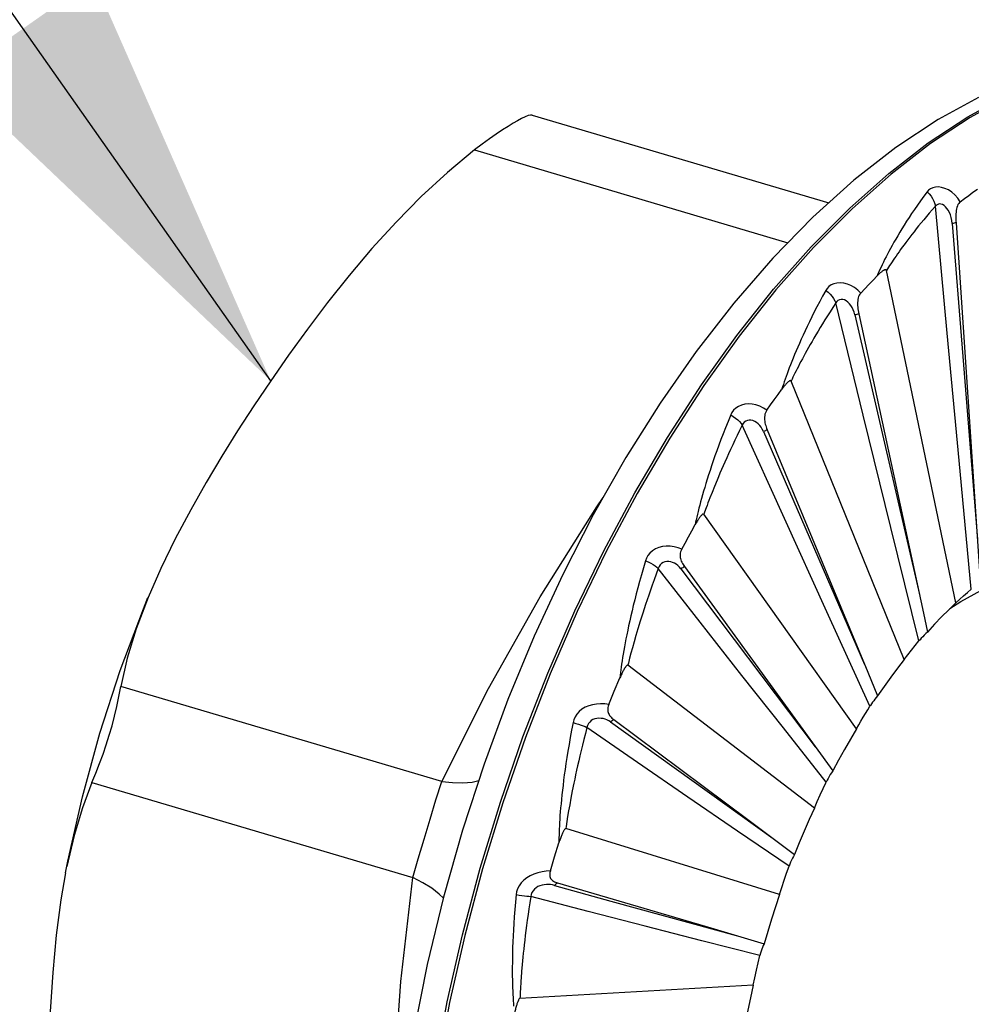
# Model space of a CAD drawing. Header units: inches. Extents: x 0 to 13.8, y 0 to 10.6.
# Tile 17 of 22: x 10.267 to 10.544, y 4.685 to 4.971. Entities that reach past the tile are written whole.
import ezdxf

# ---------------------------------------------------------------- set-up
doc = ezdxf.new("R2010")
doc.units = ezdxf.units.IN
doc.header["$LTSCALE"] = 0.75625
doc.header["$MEASUREMENT"] = 0
doc.layers.get('0').update_dxf_attribs({"linetype": 'CONTINUOUS'})
doc.styles.get("Standard").update_dxf_attribs({"font": 'arial.ttf'})
doc.dimstyles.get("Standard").update_dxf_attribs({"dimtxt": 0.10625, "dimasz": 0.125, "dimexe": 0.09, "dimexo": 0.07, "dimgap": 0.09, "dimtad": 0, "dimtih": 1, "dimtoh": 1, "dimdec": 3, "dimzin": 4, "dimdsep": 46, "dimtxsty": 'Standard', "dimblk": '_FILLED', "dimblk1": '_FILLED', "dimblk2": '_FILLED', "dimcen": 0.09, "dimadec": 3, "dimazin": 1, "dimtp": 0.001, "dimtm": 0.001, "dimtfac": 1, "dimtdec": 3, "dimtofl": 0, "dimtmove": 0, "dimatfit": 3, "dimldrblk": '_FILLED', "dimfxl": 0, "dimtolj": 1, "dimtzin": 4, "dimarcsym": 0})

# ---------------------------------------------------------------- blocks, each defined once
blk = doc.blocks.new('_FILLED')
at = {"color": 0, "linetype": 'ByBlock'}
blk.add_solid([(0, 0), (-1, 0.2), (-1, -0.2)], dxfattribs=at)

msp = doc.modelspace()

# ---------------------------------------------------------------- linework, layer by layer
at = {"color": 7, "linetype": 'Continuous'}
for p, q in [((10.5457, 4.94831), (10.534, 4.94189)), ((10.41612, 4.94318), (10.50223, 4.91769)), ((10.39942, 4.93307), (10.49038, 4.90615)), ((10.53661, 4.87988), (10.53322, 4.91674)), ((10.53805, 4.9117), (10.54543, 4.81998)), ((10.53918, 4.80156), (10.51899, 4.89805)), ((10.51222, 4.85608), (10.50427, 4.88864)), ((10.50984, 4.88515), (10.52855, 4.80401)), ((10.51099, 4.88553), (10.52972, 4.79855)), ((10.54008, 4.84287), (10.53661, 4.87988)), ((10.52416, 4.78512), (10.49132, 4.86596)), ((10.52026, 4.82341), (10.51222, 4.85608)), ((10.48936, 4.82607), (10.47712, 4.85315)), ((10.48327, 4.85132), (10.51266, 4.7837)), ((10.48438, 4.85184), (10.51359, 4.78143)), ((10.54364, 4.80554), (10.54008, 4.84287)), ((10.46906, 4.83536), (10.46837, 4.83364)), ((10.46837, 4.83364), (10.46775, 4.83204)), ((10.4662, 4.8279), (10.46599, 4.82729)), ((10.5103, 4.76501), (10.46599, 4.82729)), ((10.5017, 4.79893), (10.48936, 4.82607)), ((10.52844, 4.79049), (10.52026, 4.82341)), ((10.46491, 4.79597), (10.45275, 4.81157)), ((10.45931, 4.81145), (10.49834, 4.75978)), ((10.46037, 4.81207), (10.49832, 4.75981)), ((10.53745, 4.79991), (10.54056, 4.80195)), ((10.51422, 4.77159), (10.5017, 4.79893)), ((10.52972, 4.79855), (10.53088, 4.79309)), ((10.47705, 4.78047), (10.46491, 4.79597)), ((10.44684, 4.79406), (10.44625, 4.79207)), ((10.44572, 4.79022), (10.44524, 4.7885)), ((10.44625, 4.79207), (10.44572, 4.79022)), ((10.4448, 4.78692), (10.44442, 4.78545)), ((10.44524, 4.7885), (10.4448, 4.78692)), ((10.44407, 4.78408), (10.44392, 4.78344)), ((10.44442, 4.78545), (10.44407, 4.78408)), ((10.49809, 4.74197), (10.44392, 4.78344)), ((10.51359, 4.78143), (10.51643, 4.77457)), ((10.43997, 4.77592), (10.4416, 4.77979)), ((10.48907, 4.76522), (10.47705, 4.78047)), ((10.38988, 4.74971), (10.29666, 4.77729)), ((10.43836, 4.77202), (10.43997, 4.77592)), ((10.51434, 4.77179), (10.51422, 4.77159)), ((10.43884, 4.76698), (10.48611, 4.73311)), ((10.43982, 4.76767), (10.47875, 4.73861)), ((10.44669, 4.75523), (10.43204, 4.7654)), ((10.50149, 4.74953), (10.48907, 4.76522)), ((10.49832, 4.75981), (10.50341, 4.75276)), ((10.46132, 4.74515), (10.44669, 4.75523)), ((10.28829, 4.74935), (10.38152, 4.72176)), ((10.38821, 4.74438), (10.38988, 4.74971)), ((10.42779, 4.74695), (10.42739, 4.74487)), ((10.38648, 4.73872), (10.38821, 4.74438)), ((10.42739, 4.74487), (10.42703, 4.74295)), ((10.47578, 4.73526), (10.46132, 4.74515)), ((10.42672, 4.74118), (10.42644, 4.73955)), ((10.42703, 4.74295), (10.42672, 4.74118)), ((10.38474, 4.73291), (10.38648, 4.73872)), ((10.4262, 4.73804), (10.426, 4.73665)), ((10.42644, 4.73955), (10.4262, 4.73804)), ((10.47875, 4.73861), (10.49229, 4.72847)), ((10.426, 4.73665), (10.4259, 4.73599)), ((10.48798, 4.71683), (10.4259, 4.73599)), ((10.49071, 4.7251), (10.47578, 4.73526)), ((10.38306, 4.72719), (10.38474, 4.73291)), ((10.42263, 4.72778), (10.4239, 4.73187)), ((10.38152, 4.72176), (10.38306, 4.72719)), ((10.42141, 4.7237), (10.42263, 4.72778)), ((10.42347, 4.72024), (10.46799, 4.70715)), ((10.43236, 4.71193), (10.41573, 4.7163)), ((10.44895, 4.70763), (10.43236, 4.71193)), ((10.46535, 4.70345), (10.44895, 4.70763)), ((10.46799, 4.70715), (10.48348, 4.70256)), ((10.48228, 4.69919), (10.46535, 4.70345)), ((10.41324, 4.69649), (10.41307, 4.6945)), ((10.41307, 4.6945), (10.41293, 4.69266)), ((10.48033, 4.69049), (10.41259, 4.68665))]:
    msp.add_line(p, q, dxfattribs=at)
for points in [[(10.54262, 4.94272), (10.55412, 4.94902), (10.56557, 4.95399), (10.57691, 4.9576), (10.58806, 4.95983), (10.59899, 4.96068), (10.60963, 4.96014)], [(10.62061, 4.95801), (10.61031, 4.95994), (10.59967, 4.96048), (10.58874, 4.95963), (10.57759, 4.95739), (10.56625, 4.95378), (10.5548, 4.94882), (10.54329, 4.94252)], [(10.41613, 4.94317), (10.41565, 4.9432), (10.41496, 4.94305), (10.41409, 4.94272), (10.41307, 4.94222), (10.4119, 4.94158), (10.41061, 4.94082)], [(10.534, 4.94189), (10.5217, 4.93375), (10.50956, 4.92429), (10.49763, 4.91356)], [(10.50832, 4.9162), (10.51966, 4.92627), (10.53111, 4.93513), (10.54262, 4.94272)], [(10.54329, 4.94252), (10.53179, 4.93493), (10.52034, 4.92607), (10.509, 4.916)], [(10.41061, 4.94082), (10.40916, 4.93993), (10.40753, 4.93888), (10.40572, 4.93766), (10.40374, 4.93628), (10.40164, 4.93475), (10.39942, 4.93307)], [(10.39942, 4.93307), (10.39152, 4.92649), (10.38392, 4.91952), (10.3766, 4.9121), (10.36961, 4.90442), (10.36299, 4.89662), (10.35675, 4.88879), (10.35088, 4.88107), (10.34538, 4.87347), (10.34021, 4.86607), (10.33532, 4.85877), (10.33062, 4.85152), (10.32604, 4.84416), (10.32148, 4.83652), (10.31698, 4.82858), (10.31251, 4.82016), (10.30828, 4.81151), (10.30459, 4.80307)], [(10.53081, 4.92096), (10.52982, 4.91963), (10.52887, 4.91832), (10.52798, 4.91706), (10.52713, 4.91583), (10.52632, 4.91464), (10.52555, 4.91348), (10.52483, 4.91235), (10.52414, 4.91126), (10.52348, 4.91019), (10.52286, 4.90916), (10.52227, 4.90817), (10.52171, 4.9072), (10.52117, 4.90626), (10.52066, 4.90536), (10.52018, 4.90448), (10.51972, 4.90363), (10.51928, 4.90281), (10.51887, 4.90201), (10.51848, 4.90123), (10.51811, 4.90048), (10.51776, 4.89976), (10.51743, 4.89906), (10.51711, 4.89838), (10.51681, 4.89773), (10.51653, 4.89709), (10.51626, 4.89648)], [(10.54045, 4.91806), (10.5397, 4.91912), (10.53886, 4.92004), (10.53795, 4.92082), (10.53698, 4.92145), (10.536, 4.92191), (10.53502, 4.9222), (10.53408, 4.92233), (10.5332, 4.92229), (10.53243, 4.92211), (10.53177, 4.92181), (10.53123, 4.92143), (10.53081, 4.92096)], [(10.53081, 4.92096), (10.53141, 4.92034), (10.53195, 4.91966), (10.53241, 4.91895), (10.53278, 4.91822), (10.53305, 4.91748), (10.53322, 4.91674)], [(10.54045, 4.91806), (10.54165, 4.91897), (10.54288, 4.91988), (10.54412, 4.92079), (10.54539, 4.9217)], [(10.54045, 4.91806), (10.54019, 4.91782), (10.53997, 4.91753), (10.53977, 4.91719), (10.5396, 4.91681), (10.53947, 4.91641), (10.53936, 4.91598), (10.53928, 4.91553), (10.53923, 4.91506), (10.53919, 4.91457), (10.53917, 4.91406), (10.53917, 4.91354), (10.53917, 4.91302), (10.53919, 4.91248), (10.53923, 4.91194)], [(10.509, 4.916), (10.49785, 4.90477), (10.48692, 4.89243), (10.47628, 4.87904), (10.46598, 4.86468), (10.45608, 4.84942), (10.44662, 4.83333), (10.43765, 4.8165), (10.42923, 4.79902), (10.42138, 4.78096), (10.41415, 4.76243), (10.40759, 4.74352), (10.40171, 4.72433), (10.39655, 4.70495), (10.39215, 4.68548), (10.38851, 4.66602), (10.38566, 4.64667), (10.38362, 4.62753), (10.38239, 4.60869), (10.38198, 4.59026), (10.38239, 4.57232), (10.38362, 4.55497), (10.38566, 4.5383), (10.38851, 4.52239)], [(10.38783, 4.66622), (10.39147, 4.68568), (10.39587, 4.70515), (10.40103, 4.72453), (10.40691, 4.74372), (10.41347, 4.76264), (10.4207, 4.78116), (10.42855, 4.79922), (10.43697, 4.8167), (10.44594, 4.83353), (10.4554, 4.84962), (10.4653, 4.86488), (10.4756, 4.87924), (10.48624, 4.89263), (10.49717, 4.90497), (10.50832, 4.9162)], [(10.53322, 4.91674), (10.53231, 4.91572), (10.53145, 4.91472), (10.53062, 4.91376), (10.52983, 4.91282), (10.52908, 4.9119), (10.52835, 4.91102), (10.52766, 4.91016), (10.527, 4.90933), (10.52637, 4.90852), (10.52577, 4.90773), (10.52519, 4.90697), (10.52464, 4.90624), (10.52411, 4.90552), (10.5236, 4.90483), (10.52312, 4.90416), (10.52266, 4.90351), (10.52221, 4.90289), (10.52179, 4.90228), (10.52138, 4.90169), (10.52099, 4.90112), (10.52062, 4.90056), (10.52026, 4.90003), (10.51992, 4.89951), (10.5196, 4.899), (10.51929, 4.89852), (10.51899, 4.89805)], [(10.53805, 4.9117), (10.53795, 4.91259), (10.53779, 4.91343), (10.53757, 4.9142), (10.53729, 4.91491), (10.53695, 4.91555), (10.53657, 4.91611), (10.53616, 4.9166), (10.53571, 4.91698), (10.53524, 4.91724), (10.53478, 4.91738), (10.53432, 4.91739), (10.53389, 4.91727), (10.53353, 4.91706), (10.53322, 4.91674)], [(10.49763, 4.91356), (10.48597, 4.90164), (10.47466, 4.88861), (10.46375, 4.87455), (10.45329, 4.85957), (10.44332, 4.84374), (10.43387, 4.82712), (10.425, 4.80982), (10.41673, 4.79192), (10.40911, 4.7735), (10.40216, 4.75467), (10.39593, 4.73551), (10.39042, 4.71611), (10.38569, 4.69657), (10.38174, 4.67699), (10.3786, 4.65746), (10.37629, 4.63806), (10.37482, 4.61891), (10.37421, 4.60007), (10.37446, 4.58166), (10.3756, 4.56376), (10.37761, 4.54647)], [(10.53923, 4.91194), (10.53894, 4.91187), (10.53865, 4.9118), (10.53835, 4.91175), (10.53805, 4.9117)], [(10.53923, 4.91194), (10.54605, 4.81074), (10.54625, 4.80767)], [(10.51899, 4.89805), (10.51894, 4.89816), (10.51888, 4.89823), (10.51879, 4.89827), (10.51869, 4.89828), (10.51859, 4.89827), (10.51847, 4.89823), (10.51835, 4.89818), (10.51822, 4.89811), (10.51808, 4.89804), (10.51794, 4.89795), (10.5178, 4.89785), (10.51765, 4.89773), (10.5175, 4.89762), (10.51734, 4.89749), (10.51718, 4.89735), (10.51701, 4.8972), (10.51683, 4.89703), (10.51665, 4.89687), (10.51648, 4.8967), (10.51632, 4.89653)], [(10.51155, 4.89152), (10.51272, 4.89277), (10.5139, 4.89403), (10.5151, 4.89528), (10.51632, 4.89653)], [(10.50138, 4.89229), (10.50047, 4.89065), (10.49962, 4.88905), (10.4988, 4.88751), (10.49803, 4.88603), (10.49731, 4.88459), (10.49662, 4.8832), (10.49597, 4.88185), (10.49536, 4.88055), (10.49478, 4.8793), (10.49423, 4.87809), (10.49372, 4.87691), (10.49323, 4.87579), (10.49276, 4.8747), (10.49232, 4.87365), (10.4919, 4.87263), (10.49151, 4.87166), (10.49113, 4.87071), (10.49078, 4.8698), (10.49045, 4.86892), (10.49014, 4.86808), (10.48985, 4.86726), (10.48958, 4.86647), (10.48932, 4.86572), (10.48908, 4.86499), (10.48885, 4.86428), (10.48863, 4.8636)], [(10.51155, 4.89152), (10.51067, 4.89239), (10.50972, 4.89312), (10.5087, 4.89371), (10.50766, 4.89413), (10.50661, 4.8944), (10.50559, 4.8945), (10.50461, 4.89444), (10.50372, 4.89422), (10.50295, 4.89387), (10.50229, 4.89341), (10.50177, 4.89289), (10.50138, 4.89229)], [(10.50138, 4.89229), (10.50205, 4.89175), (10.50266, 4.89116), (10.5032, 4.89054), (10.50365, 4.88991), (10.50401, 4.88927), (10.50427, 4.88864)], [(10.50984, 4.88515), (10.50962, 4.88593), (10.50936, 4.88666), (10.50904, 4.88732), (10.50867, 4.88792), (10.50826, 4.88844), (10.5078, 4.88889), (10.50732, 4.88925), (10.50682, 4.88951), (10.50632, 4.88965), (10.50582, 4.88967), (10.50535, 4.88957), (10.50492, 4.88935), (10.50456, 4.88904), (10.50427, 4.88864)], [(10.51155, 4.89152), (10.51131, 4.89122), (10.5111, 4.89087), (10.51093, 4.8905), (10.5108, 4.8901), (10.51071, 4.88969), (10.51065, 4.88926), (10.51062, 4.88882), (10.51061, 4.88837), (10.51063, 4.88791), (10.51068, 4.88745), (10.51073, 4.88697), (10.51081, 4.8865), (10.51089, 4.88602), (10.51099, 4.88553)], [(10.50427, 4.88864), (10.50343, 4.88735), (10.50262, 4.8861), (10.50186, 4.88489), (10.50113, 4.88372), (10.50043, 4.88259), (10.49976, 4.8815), (10.49913, 4.88044), (10.49853, 4.87942), (10.49795, 4.87844), (10.4974, 4.87748), (10.49687, 4.87656), (10.49637, 4.87567), (10.49589, 4.87481), (10.49544, 4.87398), (10.495, 4.87318), (10.49458, 4.8724), (10.49418, 4.87165), (10.4938, 4.87093), (10.49344, 4.87023), (10.49309, 4.86956), (10.49276, 4.8689), (10.49244, 4.86827), (10.49214, 4.86767), (10.49185, 4.86708), (10.49158, 4.86651), (10.49132, 4.86596)], [(10.51099, 4.88553), (10.51071, 4.88542), (10.51042, 4.88532), (10.51013, 4.88523), (10.50984, 4.88515)], [(10.49132, 4.86596), (10.49125, 4.86605), (10.49118, 4.8661), (10.49108, 4.8661), (10.49098, 4.86607), (10.49087, 4.86602), (10.49075, 4.86595), (10.49062, 4.86586), (10.4905, 4.86576), (10.49036, 4.86564), (10.49023, 4.86551), (10.49009, 4.86537), (10.48994, 4.86522), (10.4898, 4.86506), (10.48965, 4.86489), (10.48949, 4.86471), (10.48933, 4.86451), (10.48917, 4.86431), (10.489, 4.86409), (10.48882, 4.86386), (10.48864, 4.86361)], [(10.48426, 4.85748), (10.48535, 4.85903), (10.48644, 4.86056), (10.48754, 4.86209), (10.48864, 4.86361)], [(10.48426, 4.85748), (10.48326, 4.85813), (10.48221, 4.85865), (10.48112, 4.85902), (10.48002, 4.85924), (10.47892, 4.85931), (10.47787, 4.85922), (10.47689, 4.85897), (10.476, 4.85858), (10.47525, 4.85807), (10.47462, 4.85748), (10.47414, 4.85683), (10.47379, 4.85613)], [(10.47379, 4.85613), (10.47301, 4.85424), (10.47228, 4.85241), (10.47158, 4.85064), (10.47093, 4.84895), (10.47032, 4.84731), (10.46975, 4.84574), (10.46921, 4.84422), (10.4687, 4.84276), (10.46822, 4.84136), (10.46778, 4.84), (10.46736, 4.8387), (10.46696, 4.83745), (10.46659, 4.83625), (10.46624, 4.83509), (10.4659, 4.83398), (10.46559, 4.8329), (10.4653, 4.83187), (10.46503, 4.83088), (10.46478, 4.82993), (10.46455, 4.82901), (10.46433, 4.82813), (10.46412, 4.82729), (10.46393, 4.82648), (10.46376, 4.8257), (10.46359, 4.82495), (10.46344, 4.82423)], [(10.47379, 4.85613), (10.47452, 4.85568), (10.4752, 4.8552), (10.47581, 4.85469), (10.47634, 4.85418), (10.47678, 4.85366), (10.47712, 4.85315)], [(10.48426, 4.85748), (10.48404, 4.85712), (10.48386, 4.85674), (10.48373, 4.85633), (10.48364, 4.85593), (10.48359, 4.85552), (10.48358, 4.85511), (10.4836, 4.8547), (10.48365, 4.85429), (10.48372, 4.85388), (10.48382, 4.85347), (10.48394, 4.85306), (10.48407, 4.85265), (10.48422, 4.85224), (10.48438, 4.85184)], [(10.47712, 4.85315), (10.47638, 4.85164), (10.47567, 4.85018), (10.47499, 4.84878), (10.47435, 4.84742), (10.47374, 4.84611), (10.47316, 4.84485), (10.47261, 4.84364), (10.47209, 4.84246), (10.47159, 4.84133), (10.47111, 4.84024), (10.47066, 4.83919), (10.47023, 4.83818), (10.46982, 4.83721), (10.46906, 4.83536)], [(10.48327, 4.85132), (10.48295, 4.85197), (10.48259, 4.85256), (10.48219, 4.85309), (10.48174, 4.85356), (10.48125, 4.85395), (10.48074, 4.85426), (10.4802, 4.8545), (10.47966, 4.85463), (10.47912, 4.85465), (10.47861, 4.85455), (10.47814, 4.85434), (10.47772, 4.85402), (10.47738, 4.85363), (10.47712, 4.85315)], [(10.48438, 4.85184), (10.48411, 4.85169), (10.48384, 4.85156), (10.48355, 4.85144), (10.48327, 4.85132)], [(10.38988, 4.74971), (10.40346, 4.77672), (10.41847, 4.80331), (10.43488, 4.82948), (10.43672, 4.83213)], [(10.46775, 4.83204), (10.46746, 4.83129), (10.46718, 4.83056), (10.46692, 4.82986), (10.46667, 4.82918), (10.4662, 4.8279)], [(10.46599, 4.82729), (10.46591, 4.82735), (10.46583, 4.82737), (10.46573, 4.82734), (10.46562, 4.82728), (10.46551, 4.8272), (10.46539, 4.82709), (10.46527, 4.82697), (10.46515, 4.82683), (10.46502, 4.82668), (10.46489, 4.82651), (10.46476, 4.82634), (10.46463, 4.82615), (10.46449, 4.82595), (10.46436, 4.82575), (10.46421, 4.82553), (10.46407, 4.8253), (10.46392, 4.82505), (10.46377, 4.8248), (10.46362, 4.82455), (10.46349, 4.82431)], [(10.45956, 4.81716), (10.46051, 4.81892), (10.46148, 4.8207), (10.46248, 4.8225), (10.46349, 4.82431)], [(10.45956, 4.81716), (10.45848, 4.81757), (10.45735, 4.81786), (10.4562, 4.81801), (10.45505, 4.81803), (10.45394, 4.8179), (10.45288, 4.81763), (10.45191, 4.81721), (10.45105, 4.81667), (10.45034, 4.81602), (10.44976, 4.81531), (10.44933, 4.81457), (10.44904, 4.81379)], [(10.45956, 4.81716), (10.45937, 4.81675), (10.45923, 4.81635), (10.45914, 4.81594), (10.45909, 4.81553), (10.45909, 4.81515), (10.45913, 4.81477), (10.4592, 4.81441), (10.4593, 4.81405), (10.45943, 4.8137), (10.45958, 4.81336), (10.45976, 4.81303), (10.45995, 4.81271), (10.46015, 4.81239), (10.46037, 4.81207)], [(10.44904, 4.81379), (10.44842, 4.8117), (10.44785, 4.8097), (10.44731, 4.80778), (10.4468, 4.80593), (10.44634, 4.80416), (10.4459, 4.80245), (10.4455, 4.80082), (10.44512, 4.79925), (10.44477, 4.79774), (10.44445, 4.7963), (10.44415, 4.79491), (10.44387, 4.79358), (10.4436, 4.7923), (10.44336, 4.79108), (10.44313, 4.7899), (10.44292, 4.78878), (10.44272, 4.78769), (10.44255, 4.78666), (10.44239, 4.78566), (10.44224, 4.78471), (10.4421, 4.7838), (10.44198, 4.78292), (10.44187, 4.78209), (10.44177, 4.78129), (10.44168, 4.78052), (10.4416, 4.77978)], [(10.44904, 4.81379), (10.44981, 4.81344), (10.45055, 4.81307), (10.45122, 4.8127), (10.45182, 4.81232), (10.45233, 4.81194), (10.45275, 4.81157)], [(10.45931, 4.81145), (10.45891, 4.81194), (10.45846, 4.81238), (10.45798, 4.81276), (10.45746, 4.81307), (10.45691, 4.81332), (10.45635, 4.81349), (10.45577, 4.81359), (10.4552, 4.81359), (10.45465, 4.81349), (10.45414, 4.81328), (10.45367, 4.81297), (10.45328, 4.81256), (10.45297, 4.8121), (10.45275, 4.81157)], [(10.45275, 4.81157), (10.45213, 4.80989), (10.45155, 4.80828), (10.45099, 4.80672), (10.45047, 4.80522), (10.44997, 4.80378), (10.4495, 4.8024), (10.44906, 4.80107), (10.44864, 4.79978), (10.44824, 4.79855), (10.44786, 4.79736), (10.4475, 4.79622), (10.44684, 4.79406)], [(10.46037, 4.81207), (10.46011, 4.8119), (10.45985, 4.81174), (10.45959, 4.81159), (10.45931, 4.81145)], [(10.54056, 4.80195), (10.54643, 4.80511), (10.55227, 4.80749), (10.55802, 4.80908), (10.56366, 4.80986), (10.56914, 4.80983), (10.57443, 4.80898), (10.5761, 4.80853)], [(10.53918, 4.80156), (10.54029, 4.8026), (10.54141, 4.80361), (10.54252, 4.80459), (10.54364, 4.80554)], [(10.28066, 4.72311), (10.28134, 4.72657), (10.28557, 4.74525), (10.29064, 4.76373), (10.29654, 4.78193), (10.30325, 4.79981), (10.30458, 4.80307)], [(10.30459, 4.80307), (10.30113, 4.79397), (10.29856, 4.78552), (10.29666, 4.77729)], [(10.53918, 4.80156), (10.53709, 4.79956), (10.53501, 4.79748), (10.53294, 4.79533), (10.53088, 4.79309)], [(10.53088, 4.79309), (10.5304, 4.79261), (10.52995, 4.79215), (10.52952, 4.79169), (10.52912, 4.79126), (10.52876, 4.79086), (10.52844, 4.79049)], [(10.52416, 4.78512), (10.52522, 4.7865), (10.52629, 4.78786), (10.52736, 4.78919), (10.52844, 4.79049)], [(10.52416, 4.78512), (10.5222, 4.78259), (10.52026, 4.77998), (10.51833, 4.77731), (10.51643, 4.77457)], [(10.44392, 4.78344), (10.44383, 4.78347), (10.44374, 4.78346), (10.44364, 4.7834), (10.44353, 4.7833), (10.44342, 4.78319), (10.44331, 4.78305), (10.4432, 4.7829), (10.44309, 4.78273), (10.44297, 4.78255), (10.44286, 4.78236), (10.44274, 4.78215), (10.44262, 4.78194), (10.4425, 4.78171), (10.44238, 4.78147), (10.44226, 4.78123), (10.44213, 4.78097), (10.44201, 4.78069), (10.44187, 4.78041), (10.44174, 4.78011), (10.4416, 4.77979)], [(10.28829, 4.74935), (10.28943, 4.75209), (10.29053, 4.75487), (10.29155, 4.75762), (10.29249, 4.76035), (10.29335, 4.76309), (10.29414, 4.76584), (10.29485, 4.76864), (10.29551, 4.77148), (10.29611, 4.77439), (10.29666, 4.77729)], [(10.43836, 4.77202), (10.4372, 4.77219), (10.43602, 4.77224), (10.43484, 4.77218), (10.43368, 4.77199), (10.43256, 4.77167), (10.43152, 4.77123), (10.43058, 4.77066), (10.42977, 4.76999), (10.42911, 4.76923), (10.4286, 4.76843), (10.42823, 4.76762), (10.42802, 4.76679)], [(10.51643, 4.77457), (10.51603, 4.77409), (10.51565, 4.77361), (10.51529, 4.77314), (10.51495, 4.77267), (10.51463, 4.77223), (10.51434, 4.77179)], [(10.43836, 4.77202), (10.43821, 4.77159), (10.4381, 4.77117), (10.43806, 4.77077), (10.43806, 4.77038), (10.4381, 4.77003), (10.43818, 4.7697), (10.4383, 4.76939), (10.43845, 4.7691), (10.43863, 4.76883), (10.43883, 4.76858), (10.43906, 4.76833), (10.43929, 4.7681), (10.43955, 4.76788), (10.43982, 4.76767)], [(10.5103, 4.76501), (10.51094, 4.76613), (10.51159, 4.76724), (10.51224, 4.76835), (10.5129, 4.76944), (10.51356, 4.77052), (10.51422, 4.77159)], [(10.42802, 4.76679), (10.42759, 4.76459), (10.4272, 4.76248), (10.42685, 4.76046), (10.42652, 4.75853), (10.42622, 4.75668), (10.42595, 4.75491), (10.4257, 4.75321), (10.42547, 4.75159), (10.42527, 4.75004), (10.42509, 4.74855), (10.42492, 4.74712), (10.42477, 4.74576), (10.42463, 4.74446), (10.42451, 4.74321), (10.4244, 4.74201), (10.4243, 4.74086), (10.42421, 4.73977), (10.42414, 4.73872), (10.42408, 4.73772), (10.42403, 4.73677), (10.42399, 4.73585), (10.42396, 4.73498), (10.42393, 4.73415), (10.42391, 4.73335), (10.4239, 4.73259), (10.4239, 4.73187)], [(10.42802, 4.76679), (10.42883, 4.76655), (10.42961, 4.76631), (10.43033, 4.76607), (10.43098, 4.76583), (10.43156, 4.76561), (10.43204, 4.7654)], [(10.43884, 4.76698), (10.43835, 4.76729), (10.43783, 4.76756), (10.43729, 4.76777), (10.43672, 4.76793), (10.43612, 4.76802), (10.43552, 4.76805), (10.43492, 4.76801), (10.43433, 4.76788), (10.43378, 4.76766), (10.43327, 4.76735), (10.43283, 4.76695), (10.43247, 4.76648), (10.43221, 4.76596), (10.43204, 4.76539)], [(10.43982, 4.76767), (10.43958, 4.76748), (10.43934, 4.7673), (10.43909, 4.76713), (10.43884, 4.76698)], [(10.43204, 4.7654), (10.43158, 4.76361), (10.43114, 4.76189), (10.43073, 4.76024), (10.43035, 4.75866), (10.42999, 4.75714), (10.42965, 4.75568), (10.42933, 4.75427), (10.42903, 4.75293), (10.42875, 4.75163), (10.42849, 4.75039), (10.42824, 4.7492), (10.42779, 4.74695)], [(10.5103, 4.76501), (10.50852, 4.76202), (10.50678, 4.75898), (10.50508, 4.75589), (10.50341, 4.75276)], [(10.50341, 4.75276), (10.50304, 4.75223), (10.50268, 4.75169), (10.50235, 4.75114), (10.50203, 4.75059), (10.50175, 4.75005), (10.50149, 4.74953)], [(10.28829, 4.74935), (10.28554, 4.74207), (10.28312, 4.73397), (10.28105, 4.72502)], [(10.38988, 4.7497), (10.39303, 4.74937), (10.39599, 4.74931), (10.39867, 4.74953), (10.40062, 4.74993)], [(10.49809, 4.74197), (10.49892, 4.74389), (10.49977, 4.74579), (10.50062, 4.74767), (10.50149, 4.74953)], [(10.49809, 4.74197), (10.49657, 4.73864), (10.4951, 4.73528), (10.49368, 4.73189), (10.49229, 4.72847)], [(10.4259, 4.73599), (10.42581, 4.73598), (10.42571, 4.73594), (10.42561, 4.73585), (10.42551, 4.73573), (10.42541, 4.73559), (10.42531, 4.73543), (10.42521, 4.73525), (10.42511, 4.73506), (10.42501, 4.73486), (10.42491, 4.73464), (10.42482, 4.73441), (10.42472, 4.73418), (10.42462, 4.73393), (10.42452, 4.73367), (10.42442, 4.73341), (10.42432, 4.73313), (10.42422, 4.73284), (10.42411, 4.73253), (10.42401, 4.73221), (10.4239, 4.73187)], [(10.49229, 4.72847), (10.49199, 4.72794), (10.4917, 4.72739), (10.49142, 4.72682), (10.49116, 4.72624), (10.49092, 4.72567), (10.49071, 4.7251)], [(10.42141, 4.72369), (10.42021, 4.72361), (10.41901, 4.72343), (10.41781, 4.72316), (10.41665, 4.72278), (10.41556, 4.7223), (10.41455, 4.72171), (10.41367, 4.72101), (10.41292, 4.72024), (10.41233, 4.7194), (10.4119, 4.71853), (10.41162, 4.71768), (10.41148, 4.71683)], [(10.42141, 4.7237), (10.4213, 4.72325), (10.42124, 4.72283), (10.42124, 4.72245), (10.42129, 4.7221), (10.42138, 4.7218), (10.4215, 4.72153), (10.42167, 4.72129), (10.42186, 4.72108), (10.42208, 4.72089), (10.42232, 4.72073), (10.42259, 4.72058), (10.42287, 4.72045), (10.42316, 4.72034), (10.42347, 4.72024)], [(10.48798, 4.71683), (10.48864, 4.71892), (10.48932, 4.72099), (10.49001, 4.72306), (10.49071, 4.7251)], [(10.28067, 4.72311), (10.27932, 4.71534), (10.27795, 4.70504), (10.27693, 4.69419), (10.27622, 4.68288), (10.2758, 4.67123), (10.27566, 4.65934), (10.2758, 4.64737), (10.27622, 4.63547), (10.27693, 4.62374), (10.27795, 4.61228), (10.27932, 4.60116), (10.28105, 4.59045), (10.28313, 4.58027), (10.28554, 4.57075), (10.28829, 4.56185)], [(10.37526, 4.6246), (10.37514, 4.6299), (10.37585, 4.66094), (10.37797, 4.69156), (10.38152, 4.72176)], [(10.39035, 4.71579), (10.38914, 4.717), (10.38696, 4.7187), (10.3844, 4.7203), (10.38152, 4.72176)], [(10.42257, 4.7195), (10.42202, 4.71963), (10.42145, 4.71972), (10.42086, 4.71976), (10.42025, 4.71975), (10.41963, 4.71969), (10.41901, 4.71958), (10.41839, 4.7194), (10.41781, 4.71915), (10.41727, 4.71882), (10.41678, 4.71843), (10.41638, 4.71795), (10.41606, 4.71743), (10.41584, 4.71687), (10.41573, 4.71629)], [(10.42347, 4.72024), (10.42326, 4.72004), (10.42303, 4.71985), (10.42281, 4.71967), (10.42257, 4.7195)], [(10.42257, 4.7195), (10.43894, 4.71497), (10.47641, 4.70466)], [(10.41148, 4.71683), (10.41128, 4.71459), (10.4111, 4.71246), (10.41094, 4.71041), (10.41081, 4.70846), (10.4107, 4.7066), (10.4106, 4.70482), (10.41053, 4.70313), (10.41047, 4.70151), (10.41043, 4.69996), (10.4104, 4.69848), (10.41038, 4.69707), (10.41037, 4.69572), (10.41037, 4.69443), (10.41037, 4.6932), (10.41039, 4.69202), (10.41041, 4.6909), (10.41044, 4.68983), (10.41048, 4.68881), (10.41052, 4.68784), (10.41057, 4.68691), (10.41063, 4.68603), (10.41069, 4.68519), (10.41076, 4.68439)], [(10.41148, 4.71683), (10.41232, 4.71671), (10.41314, 4.71659), (10.41389, 4.7165), (10.41459, 4.71641), (10.41521, 4.71635), (10.41573, 4.7163)], [(10.41573, 4.7163), (10.41545, 4.71447), (10.41518, 4.71271), (10.41494, 4.71102), (10.41471, 4.7094), (10.41451, 4.70786), (10.41431, 4.70637), (10.41414, 4.70495), (10.41398, 4.70358), (10.41383, 4.70228), (10.41369, 4.70102), (10.41356, 4.69982), (10.41345, 4.69866), (10.41324, 4.69649)], [(10.48798, 4.71683), (10.48678, 4.71329), (10.48564, 4.70973), (10.48454, 4.70615), (10.48348, 4.70256)], [(10.48348, 4.70256), (10.48325, 4.70205), (10.48302, 4.70152), (10.48281, 4.70096), (10.48261, 4.70037), (10.48244, 4.69979), (10.48228, 4.69919)], [(10.48033, 4.69049), (10.48079, 4.69268), (10.48127, 4.69486), (10.48177, 4.69703), (10.48228, 4.69919)], [(10.41293, 4.69266), (10.41287, 4.69179), (10.41281, 4.69096), (10.41276, 4.69017), (10.41272, 4.68941), (10.41268, 4.68867), (10.41265, 4.68797), (10.41262, 4.6873), (10.41259, 4.68665)], [(10.48033, 4.69049), (10.4795, 4.68687), (10.47871, 4.68325), (10.47798, 4.67961), (10.4773, 4.67597)], [(10.41259, 4.68665), (10.41249, 4.68662), (10.4124, 4.68654), (10.4123, 4.68643), (10.41221, 4.68628), (10.41212, 4.68612), (10.41204, 4.68594), (10.41195, 4.68574), (10.41187, 4.68553), (10.41179, 4.68532), (10.41171, 4.68509), (10.41164, 4.68485), (10.41156, 4.6846), (10.41149, 4.68434), (10.41141, 4.68407), (10.41134, 4.68379), (10.41127, 4.6835), (10.41119, 4.6832), (10.41112, 4.68289), (10.41106, 4.6826), (10.41099, 4.68231)]]:
    msp.add_lwpolyline(points, dxfattribs=at)

# ---------------------------------------------------------------- leaders
at = {"color": 2, "linetype": 'Continuous'}
msp.add_leader([(10.34021, 4.86607), (9.89209, 5.5039)], dimstyle='Standard', override={"dimtad": 0}, dxfattribs=at)

doc.saveas('drawing.dxf')
